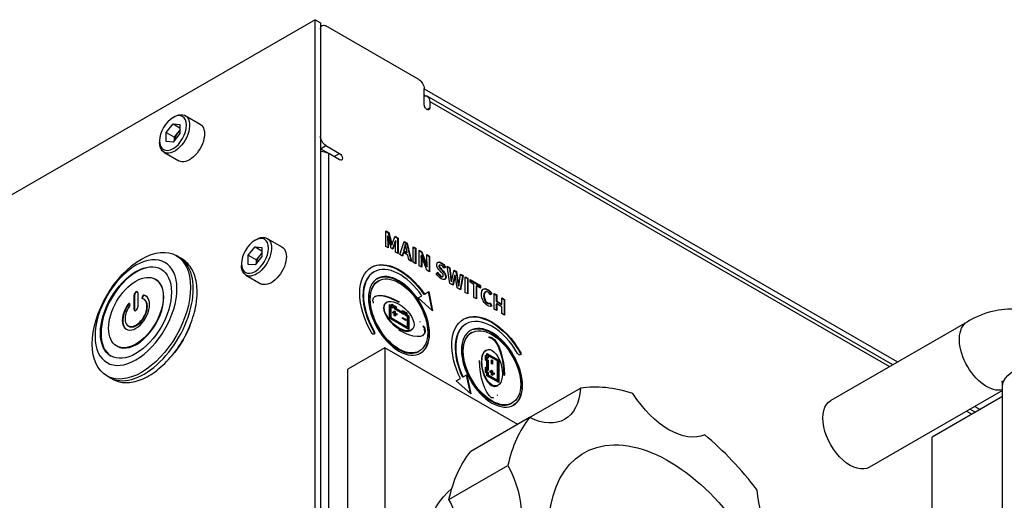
# Model space of a CAD drawing. Header units: millimetres. Extents: x 165 to 2541, y 199 to 1879.
# Tile 58 of 61: x 2287 to 2351, y 1612 to 1643. Entities that reach past the tile are written whole.
import ezdxf

# ---------------------------------------------------------------- set-up
doc = ezdxf.new("R2010")
doc.units = ezdxf.units.MM
doc.header["$LTSCALE"] = 4
doc.layers.add('01_Object Line', color=4, linetype='Continuous')

msp = doc.modelspace()

# ---------------------------------------------------------------- linework, layer by layer
at = {"layer": '01_Object Line', "ltscale": 0.657895}
for p, q in [((2306.44, 1643.249), (2165.018, 1561.599)), ((2306.44, 1580.583), (2306.44, 1643.249)), ((2306.44, 1643.249), (2306.793, 1643.045)), ((2306.793, 1643.045), (2306.793, 1580.379)), ((2306.793, 1642.806), (2306.897, 1642.866)), ((2306.793, 1642.637), (2306.793, 1635.697)), ((2313.157, 1639.371), (2307.147, 1642.841)), ((2313.511, 1638.758), (2344.156, 1621.065)), ((2313.511, 1637.738), (2313.511, 1638.758)), ((2313.562, 1638.32), (2313.511, 1638.35)), ((2343.846, 1620.886), (2313.709, 1638.285)), ((2313.864, 1637.942), (2343.626, 1620.759)), ((2313.864, 1637.942), (2313.864, 1637.534)), ((2313.687, 1637.432), (2313.864, 1637.534)), ((2297.247, 1636.911), (2297.344, 1636.967)), ((2298.032, 1637.035), (2298.995, 1636.479)), ((2296.805, 1635.94), (2297.247, 1636.49)), ((2297.247, 1636.49), (2297.689, 1636.235)), ((2297.247, 1636.49), (2297.689, 1636.45)), ((2297.557, 1635.909), (2297.689, 1636.074)), ((2297.689, 1636.45), (2297.689, 1635.861)), ((2296.372, 1635.395), (2296.372, 1635.283)), ((2296.805, 1635.94), (2297.336, 1635.634)), ((2296.805, 1635.351), (2296.805, 1635.94)), ((2297.247, 1635.311), (2296.805, 1635.351)), ((2297.689, 1635.861), (2297.247, 1635.311)), ((2297.336, 1635.634), (2297.557, 1635.909)), ((2297.336, 1635.421), (2297.336, 1635.634)), ((2306.793, 1634.88), (2307.147, 1635.084)), ((2307.323, 1634.574), (2306.793, 1634.88)), ((2307.147, 1635.084), (2308.031, 1634.574)), ((2296.657, 1634.654), (2297.62, 1634.097)), ((2307.323, 1588.238), (2307.323, 1634.574)), ((2308.031, 1634.166), (2307.323, 1634.574)), ((2307.677, 1634.37), (2308.031, 1634.574)), ((2302.551, 1628.95), (2302.648, 1629.006)), ((2303.335, 1629.074), (2304.299, 1628.518)), ((2311.019, 1629.558), (2311.214, 1629.446)), ((2311.019, 1628.545), (2311.019, 1629.558)), ((2311.019, 1629.518), (2311.178, 1629.426)), ((2311.155, 1629.223), (2311.119, 1629.203)), ((2311.159, 1629.22), (2311.155, 1629.223)), ((2311.229, 1628.942), (2311.159, 1629.22)), ((2311.214, 1629.446), (2311.178, 1629.426)), ((2311.178, 1629.426), (2311.328, 1628.866)), ((2311.214, 1629.446), (2311.363, 1628.886)), ((2311.366, 1628.437), (2311.229, 1628.942)), ((2311.476, 1628.821), (2311.622, 1629.211)), ((2311.609, 1629.177), (2311.781, 1629.078)), ((2311.622, 1629.211), (2311.816, 1629.098)), ((2311.816, 1629.098), (2311.781, 1629.078)), ((2311.781, 1629.078), (2311.781, 1628.106)), ((2311.816, 1629.098), (2311.816, 1628.085)), ((2302.109, 1627.979), (2302.551, 1628.529)), ((2302.551, 1628.529), (2302.992, 1628.274)), ((2302.551, 1628.529), (2302.992, 1628.49)), ((2302.992, 1628.49), (2302.992, 1627.9)), ((2311.177, 1628.454), (2311.019, 1628.545)), ((2311.177, 1628.877), (2311.142, 1628.857)), ((2311.142, 1628.857), (2311.142, 1628.475)), ((2311.177, 1628.877), (2311.177, 1628.454)), ((2311.363, 1628.886), (2311.328, 1628.866)), ((2311.466, 1628.379), (2311.366, 1628.437)), ((2311.417, 1628.66), (2311.381, 1628.639)), ((2311.381, 1628.639), (2311.387, 1628.636)), ((2311.422, 1628.656), (2311.387, 1628.636)), ((2311.417, 1628.66), (2311.422, 1628.656)), ((2311.566, 1628.706), (2311.444, 1628.392)), ((2311.602, 1628.727), (2311.466, 1628.379)), ((2311.637, 1628.903), (2311.566, 1628.706)), ((2311.602, 1628.727), (2311.566, 1628.706)), ((2311.673, 1628.924), (2311.602, 1628.727)), ((2311.673, 1628.924), (2311.637, 1628.903)), ((2311.656, 1628.178), (2311.656, 1628.601)), ((2311.677, 1628.921), (2311.673, 1628.924)), ((2311.919, 1628.026), (2312.2, 1628.877)), ((2312.187, 1628.359), (2312.161, 1628.263)), ((2312.222, 1628.379), (2312.187, 1628.359)), ((2312.188, 1628.843), (2312.371, 1628.738)), ((2312.222, 1628.379), (2312.196, 1628.284)), ((2312.2, 1628.877), (2312.406, 1628.758)), ((2312.297, 1628.668), (2312.261, 1628.647)), ((2312.302, 1628.665), (2312.297, 1628.668)), ((2312.406, 1628.758), (2312.371, 1628.738)), ((2312.371, 1628.738), (2312.641, 1627.609)), ((2312.406, 1628.758), (2312.688, 1627.582)), ((2312.791, 1627.523), (2312.791, 1628.536)), ((2312.791, 1628.536), (2312.966, 1628.434)), ((2312.791, 1628.495), (2312.931, 1628.414)), ((2312.966, 1628.434), (2312.931, 1628.414)), ((2312.931, 1628.414), (2312.931, 1627.442)), ((2312.966, 1628.434), (2312.966, 1627.421)), ((2313.182, 1628.31), (2313.361, 1628.207)), ((2313.182, 1627.297), (2313.182, 1628.31)), ((2297.623, 1627.856), (2297.447, 1627.959)), ((2302.109, 1627.979), (2302.639, 1627.673)), ((2302.109, 1627.39), (2302.109, 1627.979)), ((2302.992, 1627.9), (2302.551, 1627.351)), ((2302.639, 1627.673), (2302.86, 1627.948)), ((2302.639, 1627.46), (2302.639, 1627.673)), ((2302.86, 1627.948), (2302.992, 1628.113)), ((2311.816, 1628.085), (2311.656, 1628.178)), ((2312.096, 1627.924), (2311.919, 1628.026)), ((2312.123, 1628.128), (2312.071, 1627.938)), ((2312.158, 1628.148), (2312.096, 1627.924)), ((2312.158, 1628.148), (2312.123, 1628.128)), ((2312.443, 1627.984), (2312.158, 1628.148)), ((2312.196, 1628.284), (2312.161, 1628.263)), ((2312.161, 1628.263), (2312.369, 1628.143)), ((2312.196, 1628.284), (2312.405, 1628.163)), ((2312.405, 1628.163), (2312.369, 1628.143)), ((2312.405, 1628.163), (2312.379, 1628.289)), ((2312.504, 1627.688), (2312.443, 1627.984)), ((2312.688, 1627.582), (2312.504, 1627.688)), ((2313.182, 1628.269), (2313.325, 1628.186)), ((2313.326, 1627.973), (2313.291, 1627.953)), ((2313.361, 1628.207), (2313.325, 1628.186)), ((2313.325, 1628.186), (2313.58, 1627.5)), ((2313.332, 1627.97), (2313.326, 1627.973)), ((2313.421, 1627.701), (2313.332, 1627.97)), ((2313.361, 1628.207), (2313.616, 1627.52)), ((2313.675, 1627.012), (2313.421, 1627.701)), ((2313.687, 1628.018), (2313.853, 1627.923)), ((2313.687, 1627.615), (2313.687, 1628.018)), ((2313.687, 1627.978), (2313.818, 1627.902)), ((2313.853, 1627.923), (2313.818, 1627.902)), ((2313.818, 1627.902), (2313.818, 1626.93)), ((2313.853, 1627.923), (2313.853, 1626.909)), ((2301.675, 1627.435), (2301.675, 1627.322)), ((2302.551, 1627.351), (2302.109, 1627.39)), ((2312.966, 1627.421), (2312.791, 1627.523)), ((2313.348, 1627.201), (2313.182, 1627.297)), ((2313.348, 1627.608), (2313.312, 1627.587)), ((2313.312, 1627.587), (2313.312, 1627.221)), ((2313.348, 1627.608), (2313.348, 1627.201)), ((2313.616, 1627.52), (2313.58, 1627.5)), ((2313.58, 1627.5), (2313.668, 1627.23)), ((2313.616, 1627.52), (2313.703, 1627.25)), ((2313.703, 1627.25), (2313.668, 1627.23)), ((2313.668, 1627.23), (2313.674, 1627.227)), ((2313.709, 1627.247), (2313.674, 1627.227)), ((2313.703, 1627.25), (2313.709, 1627.247)), ((2314.517, 1627.345), (2314.482, 1627.325)), ((2314.631, 1627.079), (2314.596, 1627.059)), ((2314.596, 1627.059), (2314.711, 1626.936)), ((2314.631, 1627.079), (2314.746, 1626.956)), ((2314.86, 1627.189), (2314.802, 1627.14)), ((2314.895, 1627.21), (2314.807, 1627.134)), ((2314.895, 1627.21), (2314.86, 1627.189)), ((2314.991, 1627.265), (2315.17, 1627.162)), ((2315.161, 1626.154), (2314.991, 1627.265)), ((2314.998, 1627.221), (2315.135, 1627.142)), ((2315.17, 1627.162), (2315.135, 1627.142)), ((2315.135, 1627.142), (2315.205, 1626.607)), ((2315.17, 1627.162), (2315.24, 1626.627)), ((2296.128, 1626.41), (2296.093, 1626.431)), ((2301.96, 1626.693), (2302.924, 1626.137)), ((2310.264, 1626.903), (2310.229, 1626.882)), ((2313.853, 1626.909), (2313.675, 1627.012)), ((2314.28, 1626.791), (2314.381, 1626.873)), ((2314.612, 1626.88), (2314.495, 1627.006)), ((2314.718, 1626.608), (2314.683, 1626.587)), ((2314.746, 1626.956), (2314.711, 1626.936)), ((2315.24, 1626.627), (2315.205, 1626.607)), ((2315.341, 1626.569), (2315.443, 1627.005)), ((2315.436, 1626.456), (2315.348, 1626.046)), ((2315.471, 1626.476), (2315.375, 1626.031)), ((2315.434, 1626.969), (2315.557, 1626.898)), ((2315.471, 1626.476), (2315.436, 1626.456)), ((2315.443, 1627.005), (2315.592, 1626.918)), ((2315.509, 1626.688), (2315.474, 1626.668)), ((2315.514, 1626.686), (2315.509, 1626.688)), ((2315.65, 1625.872), (2315.552, 1626.43)), ((2315.592, 1626.918), (2315.557, 1626.898)), ((2315.557, 1626.898), (2315.659, 1626.345)), ((2315.592, 1626.918), (2315.694, 1626.365)), ((2315.795, 1626.307), (2315.864, 1626.762)), ((2315.996, 1626.645), (2315.84, 1625.762)), ((2315.858, 1626.724), (2315.996, 1626.645)), ((2315.864, 1626.762), (2316.031, 1626.665)), ((2316.031, 1626.665), (2315.868, 1625.746)), ((2316.031, 1626.665), (2315.996, 1626.645)), ((2316.162, 1625.576), (2316.162, 1626.59)), ((2316.162, 1626.59), (2316.337, 1626.488)), ((2316.162, 1626.549), (2316.302, 1626.468)), ((2316.337, 1626.488), (2316.302, 1626.468)), ((2316.302, 1626.468), (2316.302, 1625.496)), ((2316.337, 1626.488), (2316.337, 1625.475)), ((2316.48, 1626.406), (2317.151, 1626.018)), ((2316.48, 1626.237), (2316.48, 1626.406)), ((2310.56, 1626.326), (2310.524, 1626.305)), ((2315.375, 1626.031), (2315.161, 1626.154)), ((2315.28, 1626.281), (2315.245, 1626.261)), ((2315.245, 1626.261), (2315.25, 1626.258)), ((2315.285, 1626.278), (2315.25, 1626.258)), ((2315.28, 1626.281), (2315.285, 1626.278)), ((2315.868, 1625.746), (2315.65, 1625.872)), ((2315.694, 1626.365), (2315.659, 1626.345)), ((2315.75, 1626.01), (2315.714, 1625.99)), ((2315.714, 1625.99), (2315.72, 1625.986)), ((2315.756, 1626.007), (2315.72, 1625.986)), ((2315.75, 1626.01), (2315.756, 1626.007)), ((2316.48, 1626.365), (2317.116, 1625.998)), ((2316.727, 1626.095), (2316.48, 1626.237)), ((2316.727, 1625.25), (2316.727, 1626.095)), ((2316.903, 1625.993), (2316.867, 1625.973)), ((2316.867, 1625.973), (2316.867, 1625.169)), ((2316.903, 1625.993), (2316.903, 1625.149)), ((2317.151, 1625.85), (2316.903, 1625.993)), ((2317.151, 1626.018), (2317.116, 1625.998)), ((2317.116, 1625.998), (2317.116, 1625.87)), ((2317.151, 1626.018), (2317.151, 1625.85)), ((2294.719, 1625.396), (2294.755, 1625.375)), ((2294.719, 1624.469), (2294.719, 1625.396)), ((2294.755, 1625.375), (2294.755, 1624.449)), ((2294.967, 1625.539), (2294.967, 1624.612)), ((2295.237, 1625.28), (2295.24, 1625.289)), ((2295.272, 1625.26), (2295.237, 1625.28)), ((2295.276, 1625.269), (2295.24, 1625.289)), ((2295.276, 1625.269), (2295.272, 1625.26)), ((2295.378, 1625.111), (2295.343, 1625.132)), ((2295.399, 1625.37), (2295.364, 1625.391)), ((2313.109, 1625.219), (2313.35, 1625.358)), ((2314.049, 1624.381), (2313.109, 1625.219)), ((2313.524, 1625.459), (2313.489, 1625.438)), ((2313.524, 1625.459), (2313.805, 1625.621)), ((2313.77, 1625.6), (2314.001, 1624.423)), ((2313.805, 1625.621), (2314.049, 1624.381)), ((2316.337, 1625.475), (2316.162, 1625.576)), ((2316.903, 1625.149), (2316.727, 1625.25)), ((2317.475, 1625.606), (2317.44, 1625.585)), ((2317.842, 1625.467), (2317.782, 1625.418)), ((2317.878, 1625.488), (2317.785, 1625.413)), ((2317.878, 1625.488), (2317.842, 1625.467)), ((2318.035, 1625.508), (2318.211, 1625.407)), ((2318.035, 1624.495), (2318.035, 1625.508)), ((2318.035, 1625.467), (2318.175, 1625.386)), ((2318.211, 1625.407), (2318.175, 1625.386)), ((2318.175, 1625.386), (2318.175, 1624.988)), ((2318.211, 1625.407), (2318.211, 1625.008)), ((2318.543, 1625.215), (2318.717, 1625.114)), ((2318.543, 1624.817), (2318.543, 1625.215)), ((2318.543, 1625.174), (2318.681, 1625.094)), ((2294.358, 1624.769), (2294.322, 1624.79)), ((2294.446, 1624.831), (2294.449, 1624.826)), ((2311.082, 1624.932), (2311.047, 1624.912)), ((2311.264, 1624.778), (2311.407, 1624.696)), ((2311.264, 1623.894), (2311.264, 1624.778)), ((2311.264, 1624.738), (2311.372, 1624.675)), ((2311.351, 1624.627), (2311.316, 1624.606)), ((2311.316, 1624.606), (2311.316, 1623.924)), ((2311.351, 1624.627), (2311.351, 1623.944)), ((2311.495, 1624.544), (2311.351, 1624.627)), ((2311.407, 1624.696), (2311.372, 1624.675)), ((2311.407, 1624.803), (2311.694, 1624.638)), ((2311.407, 1624.696), (2311.407, 1624.803)), ((2311.407, 1624.763), (2311.659, 1624.618)), ((2311.495, 1624.652), (2311.459, 1624.632)), ((2311.459, 1624.632), (2311.459, 1624.565)), ((2311.495, 1624.652), (2311.495, 1624.544)), ((2311.606, 1624.587), (2311.495, 1624.652)), ((2311.606, 1624.48), (2311.606, 1624.587)), ((2312.18, 1624.149), (2311.606, 1624.48)), ((2311.694, 1624.638), (2311.659, 1624.618)), ((2311.659, 1624.618), (2311.659, 1624.51)), ((2311.694, 1624.53), (2311.659, 1624.51)), ((2311.659, 1624.51), (2312.057, 1624.28)), ((2311.694, 1624.638), (2311.694, 1624.53)), ((2311.694, 1624.53), (2312.092, 1624.3)), ((2311.881, 1624.968), (2311.846, 1624.948)), ((2317.793, 1624.88), (2317.757, 1624.859)), ((2317.767, 1624.865), (2317.859, 1624.686)), ((2317.802, 1624.885), (2317.894, 1624.706)), ((2317.894, 1624.706), (2317.859, 1624.686)), ((2318.211, 1624.394), (2318.035, 1624.495)), ((2318.211, 1625.008), (2318.175, 1624.988)), ((2318.175, 1624.988), (2318.507, 1624.796)), ((2318.211, 1624.832), (2318.175, 1624.811)), ((2318.175, 1624.811), (2318.175, 1624.414)), ((2318.211, 1625.008), (2318.543, 1624.817)), ((2318.543, 1624.64), (2318.211, 1624.832)), ((2318.211, 1624.832), (2318.211, 1624.394)), ((2318.543, 1624.817), (2318.507, 1624.796)), ((2318.543, 1624.202), (2318.543, 1624.64)), ((2318.717, 1625.114), (2318.681, 1625.094)), ((2318.681, 1625.094), (2318.681, 1624.122)), ((2318.717, 1625.114), (2318.717, 1624.101)), ((2294.755, 1624.449), (2294.719, 1624.469)), ((2312.522, 1623.167), (2311.264, 1623.894)), ((2311.351, 1623.944), (2311.316, 1623.924)), ((2311.316, 1623.924), (2312.399, 1623.298)), ((2311.351, 1623.944), (2312.435, 1623.319)), ((2311.468, 1624.322), (2311.56, 1624.269)), ((2311.468, 1624.24), (2311.468, 1624.322)), ((2311.468, 1624.281), (2311.525, 1624.248)), ((2311.56, 1624.187), (2311.468, 1624.24)), ((2311.56, 1624.269), (2311.525, 1624.248)), ((2311.56, 1624.269), (2311.56, 1624.378)), ((2311.56, 1624.378), (2311.632, 1624.337)), ((2311.56, 1624.338), (2311.596, 1624.316)), ((2311.56, 1624.077), (2311.56, 1624.187)), ((2311.632, 1624.036), (2311.56, 1624.077)), ((2311.632, 1624.337), (2311.596, 1624.316)), ((2311.596, 1624.316), (2311.596, 1624.207)), ((2311.632, 1624.227), (2311.596, 1624.207)), ((2311.596, 1624.207), (2311.689, 1624.154)), ((2311.632, 1624.145), (2311.596, 1624.125)), ((2311.596, 1624.125), (2311.596, 1624.056)), ((2311.632, 1624.337), (2311.632, 1624.227)), ((2311.632, 1624.227), (2311.724, 1624.174)), ((2311.632, 1624.145), (2311.632, 1624.036)), ((2311.724, 1624.092), (2311.632, 1624.145)), ((2311.724, 1624.174), (2311.689, 1624.154)), ((2311.689, 1624.154), (2311.689, 1624.113)), ((2311.724, 1624.174), (2311.724, 1624.092)), ((2312.092, 1624.3), (2312.057, 1624.28)), ((2312.092, 1624.408), (2312.379, 1624.243)), ((2312.092, 1624.3), (2312.092, 1624.408)), ((2312.092, 1624.367), (2312.343, 1624.222)), ((2312.093, 1623.874), (2312.093, 1623.951)), ((2312.093, 1623.951), (2312.318, 1623.82)), ((2312.093, 1623.91), (2312.283, 1623.8)), ((2312.318, 1623.743), (2312.093, 1623.874)), ((2312.18, 1624.257), (2312.144, 1624.236)), ((2312.144, 1624.236), (2312.144, 1624.169)), ((2312.18, 1624.257), (2312.18, 1624.149)), ((2312.291, 1624.192), (2312.18, 1624.257)), ((2312.291, 1624.084), (2312.291, 1624.192)), ((2312.435, 1624.002), (2312.291, 1624.084)), ((2312.379, 1624.243), (2312.343, 1624.222)), ((2312.343, 1624.222), (2312.343, 1624.114)), ((2312.379, 1624.135), (2312.343, 1624.114)), ((2312.343, 1624.114), (2312.487, 1624.032)), ((2312.379, 1624.243), (2312.379, 1624.135)), ((2312.379, 1624.135), (2312.522, 1624.052)), ((2312.435, 1623.319), (2312.435, 1624.002)), ((2312.522, 1624.052), (2312.487, 1624.032)), ((2312.487, 1624.032), (2312.487, 1623.188)), ((2312.522, 1624.052), (2312.522, 1623.167)), ((2318.717, 1624.101), (2318.543, 1624.202)), ((2294.378, 1623.379), (2294.343, 1623.4)), ((2311.881, 1623.262), (2311.846, 1623.242)), ((2312.318, 1623.82), (2312.283, 1623.8)), ((2312.283, 1623.8), (2312.283, 1623.763)), ((2312.318, 1623.82), (2312.318, 1623.743)), ((2312.435, 1623.319), (2312.399, 1623.298)), ((2313.236, 1623.665), (2313.201, 1623.645)), ((2313.46, 1623.386), (2313.425, 1623.366)), ((2313.539, 1623.23), (2313.504, 1623.209)), ((2316.23, 1623.538), (2316.194, 1623.518)), ((2348.677, 1623.675), (2339.838, 1618.572)), ((2310.264, 1623.063), (2310.229, 1623.043)), ((2312.68, 1623.135), (2312.645, 1623.115)), ((2313.559, 1623.112), (2313.524, 1623.091)), ((2313.57, 1623.048), (2313.535, 1623.027)), ((2316.581, 1622.964), (2316.546, 1622.943)), ((2317.773, 1622.679), (2317.738, 1622.659)), ((2317.865, 1622.649), (2317.83, 1622.629)), ((2317.915, 1622.633), (2317.88, 1622.612)), ((2293.628, 1622.08), (2293.593, 1622.1)), ((2310.965, 1621.979), (2308.561, 1620.591)), ((2319.563, 1617.015), (2310.965, 1621.979)), ((2310.965, 1621.979), (2310.965, 1595.035)), ((2313.19, 1621.77), (2313.155, 1621.75)), ((2316.036, 1621.76), (2316, 1621.74)), ((2317.476, 1621.511), (2317.569, 1621.457)), ((2317.476, 1621.18), (2317.476, 1621.511)), ((2317.476, 1621.47), (2317.534, 1621.436)), ((2317.527, 1621.83), (2317.492, 1621.809)), ((2317.563, 1621.359), (2317.528, 1621.339)), ((2317.528, 1621.339), (2317.528, 1621.21)), ((2317.569, 1621.457), (2317.534, 1621.436)), ((2317.563, 1621.359), (2317.563, 1621.23)), ((2317.657, 1621.305), (2317.563, 1621.359)), ((2317.569, 1621.622), (2318.335, 1621.18)), ((2317.569, 1621.457), (2317.569, 1621.622)), ((2317.569, 1621.581), (2318.3, 1621.16)), ((2317.657, 1621.471), (2317.621, 1621.45)), ((2317.621, 1621.45), (2317.621, 1621.326)), ((2317.657, 1621.471), (2317.657, 1621.305)), ((2318.248, 1621.129), (2317.657, 1621.471)), ((2319.727, 1621.718), (2319.691, 1621.698)), ((2317.569, 1621.126), (2317.476, 1621.18)), ((2317.476, 1620.72), (2317.569, 1620.666)), ((2317.476, 1620.389), (2317.476, 1620.72)), ((2317.476, 1620.679), (2317.534, 1620.646)), ((2317.563, 1621.23), (2317.528, 1621.21)), ((2317.528, 1621.21), (2317.621, 1621.156)), ((2317.569, 1620.666), (2317.534, 1620.646)), ((2317.563, 1621.23), (2317.657, 1621.176)), ((2317.569, 1620.666), (2317.569, 1621.126)), ((2317.657, 1621.176), (2317.621, 1621.156)), ((2317.621, 1621.156), (2317.621, 1620.535)), ((2317.657, 1621.176), (2317.657, 1620.515)), ((2317.871, 1620.953), (2317.872, 1621.212)), ((2317.938, 1620.914), (2317.871, 1620.953)), ((2317.872, 1621.212), (2317.939, 1621.173)), ((2317.872, 1621.171), (2317.904, 1621.153)), ((2317.904, 1621.153), (2317.903, 1620.934)), ((2317.939, 1621.173), (2317.904, 1621.153)), ((2317.939, 1621.173), (2317.938, 1620.914)), ((2318.248, 1619.879), (2318.248, 1621.129)), ((2318.335, 1621.18), (2318.3, 1621.16)), ((2318.3, 1621.16), (2318.3, 1619.748)), ((2318.335, 1621.18), (2318.335, 1619.727)), ((2293.123, 1620.062), (2292.947, 1620.164)), ((2308.561, 1593.647), (2308.561, 1620.591)), ((2316.024, 1620.093), (2315.989, 1620.073)), ((2316.024, 1620.093), (2316.266, 1620.233)), ((2316.231, 1620.212), (2316.473, 1619.042)), ((2316.266, 1620.233), (2316.521, 1619)), ((2317.569, 1620.335), (2317.476, 1620.389)), ((2317.563, 1620.569), (2317.528, 1620.548)), ((2317.528, 1620.548), (2317.528, 1620.419)), ((2317.563, 1620.439), (2317.528, 1620.419)), ((2317.528, 1620.419), (2317.621, 1620.365)), ((2317.563, 1620.569), (2317.563, 1620.439)), ((2317.657, 1620.515), (2317.563, 1620.569)), ((2317.563, 1620.439), (2317.657, 1620.385)), ((2317.569, 1620.17), (2317.569, 1620.335)), ((2318.335, 1619.727), (2317.569, 1620.17)), ((2317.657, 1620.385), (2317.621, 1620.365)), ((2317.621, 1620.365), (2317.621, 1620.2)), ((2317.657, 1620.22), (2317.621, 1620.2)), ((2317.621, 1620.2), (2318.213, 1619.858)), ((2317.657, 1620.385), (2317.657, 1620.22)), ((2317.657, 1620.22), (2318.248, 1619.879)), ((2317.768, 1620.397), (2317.768, 1620.48)), ((2317.768, 1620.48), (2317.863, 1620.425)), ((2317.768, 1620.439), (2317.827, 1620.405)), ((2317.863, 1620.342), (2317.768, 1620.397)), ((2317.863, 1620.425), (2317.827, 1620.405)), ((2317.863, 1620.531), (2317.934, 1620.49)), ((2317.863, 1620.425), (2317.863, 1620.531)), ((2317.863, 1620.491), (2317.898, 1620.47)), ((2317.863, 1620.236), (2317.863, 1620.342)), ((2317.934, 1620.195), (2317.863, 1620.236)), ((2317.934, 1620.49), (2317.898, 1620.47)), ((2317.898, 1620.47), (2317.898, 1620.364)), ((2317.934, 1620.384), (2317.898, 1620.364)), ((2317.898, 1620.364), (2317.993, 1620.309)), ((2317.934, 1620.301), (2317.898, 1620.281)), ((2317.898, 1620.281), (2317.898, 1620.215)), ((2317.934, 1620.49), (2317.934, 1620.384)), ((2317.934, 1620.384), (2318.028, 1620.329)), ((2317.934, 1620.301), (2317.934, 1620.195)), ((2318.028, 1620.246), (2317.934, 1620.301)), ((2318.028, 1620.329), (2317.993, 1620.309)), ((2317.993, 1620.309), (2317.993, 1620.267)), ((2318.028, 1620.329), (2318.028, 1620.246)), ((2318.696, 1620.216), (2318.661, 1620.196)), ((2315.57, 1619.831), (2315.85, 1619.993)), ((2316.521, 1619), (2315.57, 1619.831)), ((2318.248, 1619.879), (2318.213, 1619.858)), ((2318.284, 1619.547), (2318.249, 1619.526)), ((2319.874, 1619.545), (2319.838, 1619.524)), ((2350.962, 1578.644), (2350.962, 1619.469)), ((2318.245, 1618.912), (2318.21, 1618.891)), ((2320.335, 1617.461), (2323.628, 1619.362)), ((2350.962, 1619.221), (2342.338, 1614.242)), ((2350.962, 1618.821), (2346.391, 1616.182)), ((2319.211, 1618.408), (2319.176, 1618.388)), ((2349.156, 1618.178), (2349.502, 1617.979)), ((2348.626, 1617.872), (2348.972, 1617.672)), ((2349.192, 1617.799), (2348.846, 1617.999)), ((2320.335, 1617.461), (2316.517, 1615.257)), ((2346.391, 1607.201), (2346.391, 1616.182)), ((2315.111, 1612.149), (2318.929, 1614.354))]:
    msp.add_line(p, q, dxfattribs=at)
at = {"layer": '01_Object Line', "ltscale": 0.657895, "extrusion": (0, 0, -1)}
for centre, major_axis, ratio, start_param, end_param in [((2307.147, 1642.433), (-0.25, 0.433), 0.57735, 5.497787, 7.068583), ((2313.157, 1638.962), (0.25, -0.433), 0.57735, 3.926991, 5.497787), ((2313.334, 1637.636), (0.375, 0.65), 0.57735, 5.837624, 7.068583), ((2297.344, 1635.845), (0.688, 1.191), 0.57735, 5.497787, 10.210176), ((2313.687, 1637.636), (0.125, -0.217), 0.57735, 5.497787, 8.63938), ((2297.247, 1635.901), (0.619, 1.072), 0.57735, 0.785398, 7.068583), ((2297.778, 1635.594), (0.313, 0.541), 0.57735, 4.974188, 5.296429), ((2298.308, 1635.288), (0.688, 1.191), 0.57735, 0, 3.141593), ((2297.778, 1635.594), (0.313, 0.541), 0.57735, 4.096889, 4.974188), ((2307.147, 1635.492), (-0.25, 0.433), 0.57735, 3.926991, 5.497787), ((2308.031, 1634.37), (0.125, -0.217), 0.57735, 3.926991, 7.068583), ((2302.648, 1627.884), (0.688, 1.191), 0.57735, 5.497787, 10.210176), ((2302.551, 1627.94), (0.619, 1.072), 0.57735, 0.785398, 7.068583), ((2303.611, 1627.327), (0.688, 1.191), 0.57735, 0, 3.141593), ((2312.173, 1628.503), (-0.137, -0.521), 0.094874, 4.40708, 4.967008), ((2312.209, 1628.523), (-0.137, -0.521), 0.094874, 4.40708, 4.967008), ((2294.843, 1624.266), (1.875, 3.248), 0.57735, 0.785398, 7.068583), ((2303.081, 1627.634), (0.313, 0.541), 0.57735, 4.096889, 4.974188), ((2303.081, 1627.634), (0.313, 0.541), 0.57735, 4.974188, 5.296429), ((2315.368, 1626.479), (-0.163, -0.832), 0.052612, 1.317337, 1.669453), ((2295.833, 1623.694), (-2.063, -3.572), 0.57735, 4.469275, 4.955502), ((2349.927, 1621.51), (1.25, -2.165), 0.57735, 0.159548, 3.141593), ((2353.462, 1619.469), (-2.5, 0), 0.57735, 0, 3.141593), ((2320.1, 1621.671), (2.5, -4.33), 0.57735, 5.564465, 7.001906), ((2329.35, 1620.755), (2.5, -4.33), 0.57735, 0.066677, 1.504119), ((2341.088, 1616.407), (1.25, -2.165), 0.57735, 0, 3.141593), ((2329.35, 1605.649), (5.5, -9.526), 0.57735, 5.774014, 11.054439), ((2325.531, 1603.445), (-7.55, 13.077), 0.57735, 5.717573, 6.063399), ((2316.268, 1613.202), (2.5, -4.33), 0.57735, 4.779066, 6.216508), ((2322.632, 1601.771), (6.675, -11.561), 0.57735, 0, 3.03697), ((2338.6, 1610.99), (-2.5, 4.33), 0.57735, 3.993668, 5.43111)]:
    msp.add_ellipse(centre, major_axis=major_axis, ratio=ratio, start_param=start_param, end_param=end_param, dxfattribs=at)
at = {"layer": '01_Object Line', "ltscale": 0.657895}
for centre, major_axis, ratio, start_param, end_param in [((2306.793, 1634.268), (-0.75, 0), 0.57735, 3.926991, 4.712389), ((2295.197, 1624.061), (2.25, 3.897), 0.57735, 2.356194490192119, 8.639379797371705), ((2295.373, 1623.959), (-2.25, -3.897), 0.57735, 0, 3.141593), ((2294.878, 1624.245), (1.625, 2.815), 0.57735, 0.010879, 3.130714), ((2294.843, 1624.266), (1.625, 2.815), 0.57735, 2.356194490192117, 8.639379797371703), ((2294.843, 1624.266), (1.25, 2.165), 0.57735, 2.356194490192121, 8.639379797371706), ((2294.878, 1624.245), (-1.25, -2.165), 0.57735, 0, 3.141593), ((2294.843, 1624.266), (-0.625, -1.083), 0.57735, 4.556985, 9.580182), ((2294.843, 1624.266), (-0.5, -0.866), 0.57735, 4.557939, 9.579228), ((2294.843, 1625.467), (0.087, 0.152), 0.57735, 5.497787, 8.63938), ((2294.878, 1625.447), (0.087, 0.152), 0.57735, 0.203431, 2.356194), ((2295.31, 1625.274), (-0.06, -0.104), 0.57735, 4.974188, 6.437636), ((2295.314, 1625.283), (0.06, 0.104), 0.57735, 0.155404, 1.832596), ((2295.346, 1625.253), (-0.06, -0.104), 0.57735, 4.974188, 6.012749), ((2295.349, 1625.262), (0.06, 0.104), 0.57735, 0.155404, 1.832596), ((2294.878, 1624.245), (0.625, 1.083), 0.57735, 0.028288, 0.155404), ((2294.878, 1624.245), (-0.625, -1.083), 0.57735, 4.556985, 6.254897), ((2294.372, 1624.739), (0.06, 0.104), 0.57735, 6.021386, 7.698578), ((2294.408, 1624.719), (0.06, 0.104), 0.57735, 0.297759, 1.415392), ((2294.878, 1624.245), (-0.5, -0.866), 0.57735, 0, 3.141593), ((2294.376, 1624.734), (0.06, 0.104), 0.57735, 4.557939, 6.021386), ((2294.843, 1624.541), (-0.087, -0.152), 0.57735, 5.497787, 8.63938), ((2310.003, 1624.989), (0.182, -0.215), 0.571348, 0.573941, 1.071625), ((2294.878, 1624.52), (-0.087, -0.152), 0.57735, 5.497787, 6.079755), ((2313.637, 1623.112), (0.079, -0.216), 0.495487, 4.072262, 4.626156), ((2313.673, 1623.132), (0.079, -0.216), 0.495487, 4.072262, 4.626156), ((2317.755, 1622.803), (0.146, -0.151), 0.594584, 5.161167, 5.715061), ((2317.791, 1622.823), (0.146, -0.151), 0.594584, 5.161167, 5.715061), ((2329.35, 1605.649), (-7.55, 13.077), 0.57735, 5.717573, 6.063399), ((2318.018, 1618.455), (0.103, -0.271), 0.5381, 2.536353, 3.034036), ((2329.35, 1605.649), (-7.55, 13.077), 0.57735, 0.219786, 0.565612), ((2329.35, 1605.649), (-7.55, 13.077), 0.57735, 4.932175, 5.278001), ((2312.45, 1610.997), (-2.5, 4.33), 0.57735, 4.45059, 4.645712)]:
    msp.add_ellipse(centre, major_axis=major_axis, ratio=ratio, start_param=start_param, end_param=end_param, dxfattribs=at)
for points in [[(2311.119, 1629.203), (2311.127, 1629.102), (2311.142, 1628.953), (2311.142, 1628.857)], [(2311.155, 1629.223), (2311.163, 1629.122), (2311.177, 1628.973), (2311.177, 1628.877)], [(2311.328, 1628.866), (2311.347, 1628.792), (2311.363, 1628.715), (2311.381, 1628.639)], [(2311.363, 1628.886), (2311.382, 1628.812), (2311.399, 1628.736), (2311.417, 1628.66)], [(2311.422, 1628.656), (2311.441, 1628.711), (2311.457, 1628.769), (2311.476, 1628.821)], [(2311.656, 1628.601), (2311.656, 1628.697), (2311.669, 1628.83), (2311.677, 1628.921)], [(2312.379, 1628.289), (2312.351, 1628.41), (2312.328, 1628.54), (2312.302, 1628.665)], [(2310.074, 1627.191), (2311.011, 1627.712), (2312.478, 1626.936), (2313.489, 1625.438)], [(2310.092, 1627.201), (2311.028, 1627.742), (2312.507, 1626.966), (2313.524, 1625.459)], [(2313.291, 1627.953), (2313.299, 1627.838), (2313.312, 1627.704), (2313.312, 1627.587)], [(2313.326, 1627.973), (2313.335, 1627.859), (2313.348, 1627.724), (2313.348, 1627.608)], [(2313.35, 1625.358), (2312.429, 1626.701), (2311.105, 1627.388), (2310.264, 1626.903)], [(2313.709, 1627.247), (2313.7, 1627.358), (2313.687, 1627.5), (2313.687, 1627.615)], [(2315.205, 1626.607), (2315.218, 1626.493), (2315.232, 1626.376), (2315.245, 1626.261)], [(2315.24, 1626.627), (2315.253, 1626.513), (2315.267, 1626.397), (2315.28, 1626.281)], [(2315.474, 1626.668), (2315.462, 1626.598), (2315.45, 1626.527), (2315.436, 1626.456)], [(2315.509, 1626.688), (2315.497, 1626.619), (2315.485, 1626.547), (2315.471, 1626.476)], [(2315.552, 1626.43), (2315.538, 1626.517), (2315.525, 1626.603), (2315.514, 1626.686)], [(2315.659, 1626.345), (2315.678, 1626.23), (2315.696, 1626.11), (2315.714, 1625.99)], [(2315.694, 1626.365), (2315.713, 1626.25), (2315.731, 1626.13), (2315.75, 1626.01)], [(2315.756, 1626.007), (2315.769, 1626.109), (2315.782, 1626.209), (2315.795, 1626.307)], [(2310.325, 1625.312), (2310.605, 1625.455), (2311.181, 1625.331), (2311.846, 1624.948)], [(2317.859, 1624.686), (2317.858, 1624.685), (2317.856, 1624.683), (2317.855, 1624.682)], [(2311.846, 1623.242), (2312.177, 1623.05), (2312.47, 1623.014), (2312.645, 1623.115)], [(2313.425, 1623.366), (2313.47, 1623.326), (2313.504, 1623.263), (2313.504, 1623.209)], [(2313.46, 1623.386), (2313.505, 1623.347), (2313.539, 1623.283), (2313.539, 1623.23)], [(2315.85, 1619.993), (2315.053, 1621.627), (2315.121, 1623.296), (2316.057, 1623.837)], [(2316.194, 1623.518), (2315.353, 1623.032), (2315.286, 1621.542), (2315.989, 1620.073)], [(2316.23, 1623.538), (2315.388, 1623.053), (2315.322, 1621.562), (2316.024, 1620.093)], [(2310.229, 1623.043), (2310.27, 1622.971), (2310.275, 1622.894), (2310.245, 1622.857)], [(2310.264, 1623.063), (2310.312, 1622.981), (2310.312, 1622.892), (2310.264, 1622.865)], [(2313.57, 1623.048), (2313.539, 1622.565), (2312.788, 1622.597), (2311.868, 1623.129)], [(2313.535, 1623.027), (2313.527, 1622.908), (2313.476, 1622.821), (2313.389, 1622.764)], [(2313.524, 1623.091), (2313.531, 1623.069), (2313.536, 1623.046), (2313.535, 1623.027)], [(2313.559, 1623.112), (2313.566, 1623.089), (2313.571, 1623.067), (2313.57, 1623.048)], [(2316.546, 1622.943), (2316.209, 1622.749), (2316, 1622.332), (2316, 1621.74)], [(2317.677, 1622.643), (2317.689, 1622.689), (2317.726, 1622.706), (2317.773, 1622.679)], [(2317.69, 1622.671), (2317.704, 1622.673), (2317.72, 1622.669), (2317.738, 1622.659)], [(2317.83, 1622.629), (2317.846, 1622.628), (2317.863, 1622.624), (2317.88, 1622.612)], [(2317.865, 1622.649), (2317.881, 1622.648), (2317.898, 1622.644), (2317.915, 1622.633)], [(2317.88, 1622.612), (2318.314, 1622.326), (2318.661, 1621.259), (2318.661, 1620.196)], [(2317.915, 1622.633), (2318.349, 1622.346), (2318.696, 1621.279), (2318.696, 1620.216)], [(2319.727, 1621.519), (2319.679, 1621.492), (2319.602, 1621.536), (2319.554, 1621.619)], [(2319.838, 1619.524), (2319.838, 1618.905), (2319.624, 1618.467), (2319.276, 1618.256)]]:
    msp.add_open_spline(points, degree=3, dxfattribs=at)
for points, knots in [([(2298.805, 1625.592), (2298.805, 1625.997), (2298.747, 1626.374), (2298.514, 1627.027), (2298.341, 1627.306), (2297.993, 1627.634), (2297.856, 1627.73), (2297.708, 1627.804)], [0, 0, 0, 0, 0.3293782, 0.3293782, 0.6494135, 0.6494135, 0.8216991, 0.8216991, 0.8216991, 0.8216991]), ([(2310.092, 1622.964), (2309.602, 1623.813), (2309.332, 1624.721), (2309.332, 1625.521), (2309.332, 1626.322), (2309.602, 1626.918), (2310.092, 1627.201)], [3, 3, 3, 3, 4, 4, 4, 5, 5, 5, 5]), ([(2314.495, 1627.006), (2314.406, 1627.1), (2314.317, 1627.233), (2314.317, 1627.381), (2314.317, 1627.547), (2314.443, 1627.601), (2314.62, 1627.499), (2314.722, 1627.44), (2314.824, 1627.334), (2314.895, 1627.21)], [5, 5, 5, 5, 6, 6, 6, 7, 7, 7, 8, 8, 8, 8]), ([(2314.37, 1627.521), (2314.423, 1627.541), (2314.498, 1627.529), (2314.585, 1627.478), (2314.687, 1627.419), (2314.789, 1627.314), (2314.86, 1627.189)], [6.50934, 6.50934, 6.50934, 6.50934, 7, 7, 7, 8, 8, 8, 8]), ([(2314.482, 1627.325), (2314.466, 1627.316), (2314.458, 1627.298), (2314.458, 1627.271), (2314.458, 1627.198), (2314.521, 1627.136), (2314.596, 1627.059)], [10.59142, 10.59142, 10.59142, 10.59142, 11, 11, 11, 12, 12, 12, 12]), ([(2314.807, 1627.134), (2314.751, 1627.219), (2314.693, 1627.283), (2314.62, 1627.325), (2314.543, 1627.369), (2314.493, 1627.358), (2314.493, 1627.291), (2314.493, 1627.219), (2314.556, 1627.156), (2314.631, 1627.079)], [9, 9, 9, 9, 10, 10, 10, 11, 11, 11, 12, 12, 12, 12]), ([(2310.229, 1626.882), (2309.785, 1626.626), (2309.54, 1626.085), (2309.54, 1625.36), (2309.54, 1624.635), (2309.785, 1623.812), (2310.229, 1623.043)], [8, 8, 8, 8, 9, 9, 9, 10, 10, 10, 10]), ([(2310.264, 1626.903), (2309.82, 1626.646), (2309.575, 1626.106), (2309.575, 1625.381), (2309.575, 1624.656), (2309.82, 1623.833), (2310.264, 1623.063)], [8, 8, 8, 8, 9, 9, 9, 10, 10, 10, 10]), ([(2311.875, 1621.765), (2310.785, 1622.394), (2309.898, 1623.931), (2309.898, 1625.19), (2309.898, 1626.449), (2310.785, 1626.961), (2311.875, 1626.331), (2312.965, 1625.702), (2313.852, 1624.165), (2313.852, 1622.907), (2313.852, 1621.648), (2312.965, 1621.136), (2311.875, 1621.765)], [0, 0, 0, 0, 1, 1, 1, 2, 2, 2, 3, 3, 3, 4, 4, 4, 4]), ([(2311.875, 1626.197), (2310.849, 1626.789), (2310.014, 1626.307), (2310.014, 1625.122), (2310.014, 1623.938), (2310.849, 1622.492), (2311.875, 1621.9), (2312.901, 1621.307), (2313.735, 1621.789), (2313.735, 1622.974), (2313.735, 1624.159), (2312.901, 1625.604), (2311.875, 1626.197)], [0, 0, 0, 0, 1, 1, 1, 2, 2, 2, 3, 3, 3, 4, 4, 4, 4]), ([(2310.46, 1626.458), (2310.816, 1626.654), (2311.303, 1626.62), (2311.839, 1626.311), (2312.93, 1625.681), (2313.817, 1624.145), (2313.817, 1622.886), (2313.817, 1622.267), (2313.602, 1621.829), (2313.254, 1621.618)], [1.508226, 1.508226, 1.508226, 1.508226, 2, 2, 2, 3, 3, 3, 3.491767, 3.491767, 3.491767, 3.491767]), ([(2314.746, 1626.956), (2314.853, 1626.844), (2314.923, 1626.726), (2314.923, 1626.579), (2314.923, 1626.414), (2314.803, 1626.342), (2314.6, 1626.459), (2314.483, 1626.527), (2314.365, 1626.648), (2314.28, 1626.791)], [13, 13, 13, 13, 14, 14, 14, 15, 15, 15, 16, 16, 16, 16]), ([(2314.349, 1626.847), (2314.411, 1626.746), (2314.493, 1626.655), (2314.568, 1626.612), (2314.621, 1626.581), (2314.66, 1626.574), (2314.683, 1626.587)], [1.017651, 1.017651, 1.017651, 1.017651, 2, 2, 2, 2.57983, 2.57983, 2.57983, 2.57983]), ([(2314.381, 1626.873), (2314.444, 1626.77), (2314.527, 1626.676), (2314.604, 1626.632), (2314.695, 1626.579), (2314.744, 1626.596), (2314.744, 1626.668), (2314.744, 1626.743), (2314.69, 1626.797), (2314.612, 1626.88)], [1, 1, 1, 1, 2, 2, 2, 3, 3, 3, 4, 4, 4, 4]), ([(2314.711, 1626.936), (2314.817, 1626.824), (2314.887, 1626.705), (2314.887, 1626.559), (2314.887, 1626.492), (2314.868, 1626.441), (2314.832, 1626.411)], [13, 13, 13, 13, 14, 14, 14, 14.402502, 14.402502, 14.402502, 14.402502]), ([(2310.524, 1626.305), (2310.187, 1626.111), (2309.979, 1625.694), (2309.979, 1625.102), (2309.979, 1623.917), (2310.813, 1622.472), (2311.839, 1621.879), (2312.352, 1621.583), (2312.818, 1621.555), (2313.155, 1621.75)], [0.5, 0.5, 0.5, 0.5, 1, 1, 1, 2, 2, 2, 2.5, 2.5, 2.5, 2.5]), ([(2317.213, 1625.472), (2317.213, 1625.806), (2317.399, 1625.894), (2317.621, 1625.766), (2317.732, 1625.702), (2317.821, 1625.589), (2317.878, 1625.488)], [0, 0, 0, 0, 1, 1, 1, 2, 2, 2, 2]), ([(2317.324, 1625.786), (2317.395, 1625.817), (2317.487, 1625.803), (2317.585, 1625.746), (2317.697, 1625.682), (2317.786, 1625.569), (2317.842, 1625.467)], [0.555669, 0.555669, 0.555669, 0.555669, 1, 1, 1, 2, 2, 2, 2]), ([(2293.211, 1620.015), (2293.407, 1619.885), (2293.63, 1619.798), (2294.157, 1619.706), (2294.468, 1619.723), (2295.127, 1619.886), (2295.476, 1620.042), (2296.167, 1620.476), (2296.509, 1620.758), (2297.147, 1621.416), (2297.443, 1621.791), (2297.961, 1622.597), (2298.183, 1623.027), (2298.533, 1623.902), (2298.661, 1624.346), (2298.781, 1625.056), (2298.805, 1625.33), (2298.805, 1625.592)], [3.89069, 3.89069, 3.89069, 3.89069, 4.134996, 4.134996, 4.434215, 4.434215, 4.757166, 4.757166, 5.086645, 5.086645, 5.414868, 5.414868, 5.742039, 5.742039, 6.069568, 6.069568, 6.283185, 6.283185, 6.283185, 6.283185]), ([(2310.198, 1624.977), (2310.186, 1625.006), (2310.178, 1625.035), (2310.18, 1625.06), (2310.222, 1625.531), (2310.967, 1625.496), (2311.881, 1624.968)], [4, 4, 4, 4, 5, 5, 5, 6, 6, 6, 6]), ([(2317.894, 1624.706), (2317.822, 1624.651), (2317.728, 1624.653), (2317.615, 1624.718), (2317.393, 1624.846), (2317.213, 1625.134), (2317.213, 1625.472)], [8, 8, 8, 8, 9, 9, 9, 10, 10, 10, 10]), ([(2317.44, 1625.585), (2317.388, 1625.556), (2317.356, 1625.478), (2317.356, 1625.355), (2317.356, 1625.135), (2317.447, 1624.95), (2317.585, 1624.87), (2317.655, 1624.829), (2317.712, 1624.833), (2317.757, 1624.859)], [4.43413, 4.43413, 4.43413, 4.43413, 5, 5, 5, 6, 6, 6, 6.93606, 6.93606, 6.93606, 6.93606]), ([(2317.785, 1625.413), (2317.741, 1625.487), (2317.691, 1625.552), (2317.624, 1625.591), (2317.491, 1625.667), (2317.392, 1625.593), (2317.392, 1625.376), (2317.392, 1625.155), (2317.482, 1624.97), (2317.621, 1624.89), (2317.695, 1624.847), (2317.755, 1624.854), (2317.802, 1624.885)], [3, 3, 3, 3, 4, 4, 4, 5, 5, 5, 6, 6, 6, 7, 7, 7, 7]), ([(2311.047, 1624.912), (2310.939, 1624.85), (2310.876, 1624.735), (2310.876, 1624.573), (2310.876, 1624.147), (2311.31, 1623.551), (2311.846, 1623.242)], [2.619012, 2.619012, 2.619012, 2.619012, 3, 3, 3, 4, 4, 4, 4]), ([(2311.881, 1623.262), (2312.417, 1622.953), (2312.851, 1623.048), (2312.851, 1623.474), (2312.851, 1623.9), (2312.417, 1624.496), (2311.881, 1624.805), (2311.346, 1625.114), (2310.911, 1625.02), (2310.911, 1624.593), (2310.911, 1624.167), (2311.346, 1623.571), (2311.881, 1623.262)], [0, 0, 0, 0, 1, 1, 1, 2, 2, 2, 3, 3, 3, 4, 4, 4, 4]), ([(2355.962, 1619.469), (2355.962, 1620.123), (2355.876, 1620.782), (2355.454, 1622.037), (2355.125, 1622.639), (2354.286, 1623.537), (2353.839, 1623.866), (2352.883, 1624.309), (2352.384, 1624.434), (2351.343, 1624.522), (2350.804, 1624.466), (2349.718, 1624.197), (2349.179, 1623.965), (2348.677, 1623.675)], [1.570796, 1.570796, 1.570796, 1.570796, 1.884956, 1.884956, 2.182247, 2.182247, 2.407581, 2.407581, 2.620997, 2.620997, 2.863007, 2.863007, 3.141593, 3.141593, 3.141593, 3.141593]), ([(2316.04, 1623.827), (2316.528, 1624.098), (2317.172, 1624.03), (2317.857, 1623.635), (2318.55, 1623.235), (2319.201, 1622.547), (2319.691, 1621.698)], [3.012099, 3.012099, 3.012099, 3.012099, 4, 4, 4, 5, 5, 5, 5]), ([(2316.057, 1623.837), (2316.547, 1624.12), (2317.199, 1624.055), (2317.892, 1623.655), (2318.585, 1623.255), (2319.237, 1622.567), (2319.727, 1621.718)], [3, 3, 3, 3, 4, 4, 4, 5, 5, 5, 5]), ([(2319.874, 1619.545), (2319.874, 1618.286), (2318.987, 1617.773), (2317.896, 1618.403), (2316.806, 1619.032), (2315.919, 1620.569), (2315.919, 1621.828), (2315.919, 1623.087), (2316.806, 1623.599), (2317.896, 1622.969), (2318.987, 1622.34), (2319.874, 1620.803), (2319.874, 1619.545)], [0, 0, 0, 0, 1, 1, 1, 2, 2, 2, 3, 3, 3, 4, 4, 4, 4]), ([(2316.036, 1621.76), (2316.036, 1620.576), (2316.87, 1619.13), (2317.896, 1618.538), (2318.922, 1617.945), (2319.757, 1618.427), (2319.757, 1619.612), (2319.757, 1620.797), (2318.922, 1622.242), (2317.896, 1622.835), (2316.87, 1623.427), (2316.036, 1622.945), (2316.036, 1621.76)], [0, 0, 0, 0, 1, 1, 1, 2, 2, 2, 3, 3, 3, 4, 4, 4, 4]), ([(2319.554, 1621.619), (2319.11, 1622.388), (2318.52, 1623.011), (2317.892, 1623.374), (2317.264, 1623.736), (2316.674, 1623.795), (2316.23, 1623.538)], [8, 8, 8, 8, 9, 9, 9, 10, 10, 10, 10]), ([(2316.481, 1623.096), (2316.838, 1623.292), (2317.325, 1623.258), (2317.861, 1622.949), (2318.951, 1622.319), (2319.838, 1620.783), (2319.838, 1619.524)], [2.508233, 2.508233, 2.508233, 2.508233, 3, 3, 3, 4, 4, 4, 4]), ([(2310.264, 1622.865), (2310.24, 1622.851), (2310.209, 1622.855), (2310.178, 1622.873), (2310.147, 1622.891), (2310.115, 1622.923), (2310.092, 1622.964)], [5, 5, 5, 5, 6, 6, 6, 7, 7, 7, 7]), ([(2318.574, 1620.302), (2318.574, 1620.921), (2318.275, 1621.595), (2317.906, 1621.808), (2317.537, 1622.021), (2317.238, 1621.692), (2317.238, 1621.074), (2317.238, 1620.455), (2317.537, 1619.781), (2317.906, 1619.568), (2318.275, 1619.355), (2318.574, 1619.684), (2318.574, 1620.302)], [0, 0, 0, 0, 1, 1, 1, 2, 2, 2, 3, 3, 3, 4, 4, 4, 4]), ([(2316, 1621.74), (2316, 1620.555), (2316.835, 1619.11), (2317.861, 1618.517), (2318.374, 1618.221), (2318.839, 1618.193), (2319.176, 1618.388)], [0, 0, 0, 0, 1, 1, 1, 1.5, 1.5, 1.5, 1.5]), ([(2317.492, 1621.809), (2317.317, 1621.708), (2317.202, 1621.436), (2317.202, 1621.054), (2317.202, 1620.435), (2317.501, 1619.761), (2317.87, 1619.548), (2318.011, 1619.467), (2318.141, 1619.464), (2318.249, 1619.526)], [1.380983, 1.380983, 1.380983, 1.380983, 2, 2, 2, 3, 3, 3, 3.380988, 3.380988, 3.380988, 3.380988]), ([(2319.691, 1621.698), (2319.715, 1621.657), (2319.727, 1621.614), (2319.727, 1621.578), (2319.727, 1621.551), (2319.721, 1621.528), (2319.707, 1621.512)], [5, 5, 5, 5, 6, 6, 6, 6.745515, 6.745515, 6.745515, 6.745515]), ([(2319.727, 1621.718), (2319.751, 1621.677), (2319.763, 1621.634), (2319.763, 1621.598), (2319.763, 1621.562), (2319.751, 1621.533), (2319.727, 1621.519)], [5, 5, 5, 5, 6, 6, 6, 7, 7, 7, 7]), ([(2317.93, 1618.73), (2317.912, 1618.727), (2317.89, 1618.73), (2317.868, 1618.745), (2317.438, 1619.042), (2317.097, 1620.1), (2317.097, 1621.155)], [4, 4, 4, 4, 5, 5, 5, 6, 6, 6, 6]), ([(2350.962, 1619.469), (2350.962, 1619.601), (2350.95, 1619.703), (2350.926, 1619.819), (2350.915, 1619.845), (2350.915, 1619.845)], [1.5707963, 1.5707963, 1.5707963, 1.5707963, 1.77752, 1.77752, 1.9512848, 1.9512848, 1.9512848, 1.9512848])]:
    msp.add_open_spline(points, degree=3, knots=knots, dxfattribs=at)

doc.saveas('drawing.dxf')
